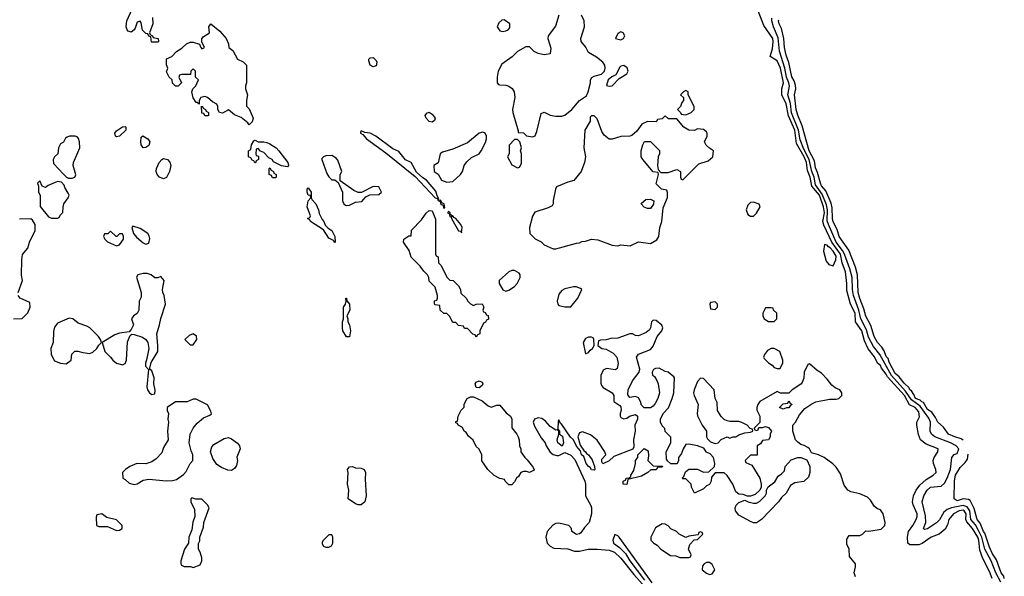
# Model space of a CAD drawing. Header units: inches. Extents: x 2789275 to 2951659, y 860290 to 1033804.
# Tile 8 of 256: x 2941274 to 2947950, y 864106 to 867879. Entities that reach past the tile are written whole.
import ezdxf

# ---------------------------------------------------------------- set-up
doc = ezdxf.new("R2010")
doc.units = ezdxf.units.IN
doc.header["$MEASUREMENT"] = 0
doc.layers.add('C9846', color=7, linetype='Continuous')

msp = doc.modelspace()

# ---------------------------------------------------------------- linework, layer by layer
at = {"layer": 'C9846', "color": 2}
for points, elevation in [([(2947866.6, 864090), (2947850, 864137.2), (2947805.4, 864225.4), (2947783.6, 864283.6), (2947777.3, 864350), (2947771.2, 864370), (2947735.3, 864430), (2947695.2, 864475.2), (2947689.7, 864490), (2947691.4, 864530), (2947677.6, 864550), (2947670, 864553.5), (2947644, 864550), (2947606.4, 864530), (2947573.4, 864490), (2947564.9, 864455.1), (2947550, 864424), (2947508.5, 864391.4), (2947454.8, 864370), (2947392, 864328), (2947370, 864319.5), (2947310, 864319), (2947295.3, 864330), (2947292.7, 864370), (2947299.3, 864410), (2947330, 864450.7), (2947353.3, 864490), (2947359.7, 864510), (2947358.3, 864530), (2947331.3, 864590), (2947327.3, 864610), (2947333.6, 864650), (2947351.8, 864690), (2947377.7, 864722.3), (2947419.4, 864760.6), (2947468.7, 864790), (2947488.7, 864810), (2947486, 864830), (2947469.6, 864869.6), (2947467.3, 864890), (2947473.6, 864910), (2947499.3, 864950), (2947501.2, 864970), (2947420.8, 865000.8), (2947382.7, 865030), (2947367.2, 865067.2), (2947356, 865130), (2947357.2, 865150), (2947374.2, 865185.8), (2947370, 865221.2), (2947344.5, 865250), (2947307, 865267), (2947272.8, 865330), (2947157.3, 865457.3), (2947150, 865475.1), (2947116.6, 865516.6), (2947110, 865535.1), (2947091.2, 865551.2), (2947070, 865592.3), (2947027, 865647), (2947002.6, 865702.6), (2946984.4, 865770), (2946941.3, 865830), (2946938.4, 865890), (2946906, 865950), (2946882.7, 866042.7), (2946883.1, 866090), (2946873.8, 866170), (2946850.6, 866230.6), (2946838.4, 866290), (2946780.6, 866370), (2946725.5, 866485.5), (2946719.8, 866510), (2946730.4, 866570), (2946724.6, 866610), (2946696.2, 866690), (2946644.1, 866750), (2946634.3, 866810), (2946616.4, 866856.4), (2946608.4, 866911.6), (2946592.9, 866950), (2946540.2, 867040.2), (2946529.8, 867130), (2946486.6, 867226.6), (2946470, 867309.3), (2946441.7, 867370), (2946440.5, 867410), (2946451.9, 867450), (2946432.5, 867550), (2946410, 867599.3), (2946362, 867630), (2946378.9, 867681.1), (2946383.6, 867730), (2946380.5, 867750), (2946318.6, 867838.6), (2946270, 867968)], 6), ([(2942174, 867894), (2942176, 867850), (2942154, 867790), (2942158, 867778), (2942174, 867770), (2942178, 867758), (2942212, 867750), (2942214, 867730), (2942210, 867726), (2942167.3, 867727.3), (2942162, 867762), (2942150, 867766), (2942142, 867782), (2942130, 867786), (2942106.6, 867806.6), (2942097.2, 867857.2), (2942090, 867868), (2942070, 867862), (2942058, 867822), (2942050.6, 867809.4), (2942030, 867793.2), (2942010, 867801.2), (2942002.7, 867810), (2941995.1, 867830), (2941999.3, 867870), (2942036, 867950)], 6), ([(2944930.6, 867909.4), (2944906.2, 867833.8), (2944858, 867770), (2944856, 867750), (2944875.3, 867684.7), (2944870, 867648), (2944830, 867641.2), (2944790, 867649), (2944762.5, 867662.5), (2944730, 867694), (2944705.4, 867694.6), (2944650, 867662), (2944613.7, 867626.3), (2944542.5, 867577.5), (2944518.8, 867530), (2944510.8, 867490), (2944511.3, 867450), (2944519.6, 867439.6), (2944530, 867436), (2944570, 867434), (2944590, 867427.3), (2944612.5, 867412.5), (2944627.3, 867390), (2944630.7, 867350.7), (2944616.3, 867270), (2944617.3, 867250), (2944654, 867126), (2944654, 867114), (2944690, 867111.3), (2944710, 867092), (2944750, 867084.7), (2944768.4, 867091.6), (2944780.2, 867119.8), (2944810, 867242), (2944830, 867251.3), (2944870, 867230.8), (2944910, 867224), (2944950, 867224), (2944970, 867230.8), (2945017.2, 867270), (2945070, 867331), (2945117.2, 867362.8), (2945129.4, 867390.6), (2945144, 867450), (2945144, 867470), (2945153.6, 867486.4), (2945170, 867496), (2945218, 867510), (2945239, 867530), (2945244, 867550), (2945242, 867570), (2945228.7, 867590), (2945185.6, 867625.6), (2945130, 867655.3), (2945111.7, 867691.7), (2945082, 867730), (2945079, 867750), (2945102.7, 867830), (2945101.2, 867870), (2945084, 867910)], 10), ([(2947925.5, 864065.4), (2947892.2, 864130), (2947859.8, 864210), (2947817, 864290), (2947797.4, 864370), (2947776.1, 864416.1), (2947754.2, 864454.2), (2947722.4, 864490), (2947716.1, 864550), (2947697.1, 864577.1), (2947670, 864586.2), (2947590.9, 864569.1), (2947562, 864558), (2947539.5, 864540.5), (2947510, 864489.4), (2947490, 864467.3), (2947430, 864427), (2947410, 864422.7), (2947401.2, 864430), (2947418, 864470), (2947415.3, 864515.3), (2947392.7, 864610), (2947405.1, 864650), (2947427.6, 864690), (2947449.4, 864710), (2947522.7, 864717.3), (2947543.6, 864736.4), (2947562.6, 864770), (2947584.2, 864830), (2947595.3, 864910), (2947609.6, 864930.4), (2947630, 864938), (2947640.9, 864970), (2947623.7, 864990), (2947586, 865010), (2947479, 865050), (2947456, 865070), (2947447.6, 865090), (2947448.6, 865150), (2947438, 865178), (2947378.5, 865258.5), (2947321.8, 865301.8), (2947280.9, 865360.9), (2947185.9, 865465.9), (2947105.8, 865610), (2947063.5, 865663.5), (2947030, 865726), (2947015.6, 865775.6), (2946977.8, 865850), (2946962.5, 865910), (2946928.1, 866008.1), (2946920.2, 866050), (2946918.7, 866130), (2946902.9, 866190), (2946866.4, 866290), (2946853.8, 866313.7), (2946810, 866371.2), (2946757.3, 866490), (2946750, 866515.3), (2946751.8, 866590), (2946744.2, 866624.2), (2946716.1, 866696.1), (2946670, 866758.7), (2946661.1, 866810), (2946645.8, 866850), (2946626, 866930), (2946590, 867001.2), (2946565.2, 867065.2), (2946555.2, 867130), (2946507.1, 867247.1), (2946500.2, 867310), (2946482.5, 867370), (2946493, 867427), (2946489, 867450), (2946472.1, 867490), (2946463, 867550), (2946426.2, 867666.3), (2946416, 867756), (2946385.3, 867830), (2946374, 867870), (2946373.5, 867890)], 2), ([(2947670, 865027.6), (2947657.6, 865037.6), (2947614, 865050), (2947572.7, 865070), (2947537.1, 865117.1), (2947499.5, 865150), (2947482.8, 865182.8), (2947457.7, 865217.7), (2947430, 865236.2), (2947402.8, 865282.8), (2947390, 865288.4), (2947379.8, 865299.8), (2947348.9, 865310), (2947337.4, 865337.3), (2947321.7, 865361.7), (2947309.8, 865370), (2947303.8, 865383.8), (2947270, 865414.5), (2947237.4, 865457.3), (2947210, 865480.7), (2947170, 865557.2), (2947161.7, 865581.7), (2947150, 865596), (2947134.5, 865634.5), (2947118.9, 865658.9), (2947090, 865689.6), (2947067.1, 865730), (2947044.7, 865804.7), (2947010, 865869.3), (2946997.7, 865917.7), (2946970, 865989.2), (2946959.7, 866030), (2946955.6, 866150), (2946940.1, 866200.1), (2946895.6, 866315.6), (2946830, 866409.5), (2946815.8, 866455.8), (2946790, 866509.2), (2946784.4, 866530), (2946782.2, 866602.2), (2946775.6, 866635.6), (2946738.8, 866718.8), (2946710, 866752.7), (2946702.6, 866770), (2946683.1, 866843.1), (2946670, 866875.3), (2946662.2, 866922.2), (2946627.7, 866990), (2946580.1, 867160.1), (2946549.6, 867230.4), (2946539.7, 867270), (2946528.2, 867370), (2946535.6, 867410), (2946534.9, 867434.9), (2946525.2, 867465.2), (2946509.6, 867490.4), (2946487.9, 867587.9), (2946470, 867639), (2946458.9, 867690), (2946455.6, 867750), (2946438.2, 867818.2), (2946423.9, 867850), (2946418.9, 867870), (2946422.3, 867877.7)], -2), ([(2941264, 866030), (2941294, 866110), (2941286, 866146), (2941288, 866250), (2941293.6, 866286.4), (2941329, 866330), (2941339.3, 866370), (2941378, 866450), (2941378, 866490), (2941360.4, 866520.4), (2941350, 866528), (2941272.7, 866527.3)], 10), ([(2941231.6, 865851.6), (2941290, 865854), (2941328.4, 865891.6), (2941346, 865930), (2941342, 865962), (2941278, 865990), (2941264, 866010)], 10), ([(2946941.2, 864101.2), (2946932.7, 864130), (2946942, 864170), (2946942, 864190), (2946900.4, 864240.4), (2946898, 864290), (2946883.1, 864323.1), (2946883.1, 864356.9), (2946898, 864382), (2946970, 864382), (2946988.4, 864391.6), (2947010, 864414), (2947032, 864412), (2947115.5, 864424.5), (2947139, 864450), (2947141.2, 864470), (2947129, 864530), (2947110, 864555.3), (2947090, 864562), (2947070, 864578), (2947042, 864622), (2947022, 864642), (2946970, 864664), (2946910, 864677.2), (2946888.7, 864690), (2946863.7, 864723.7), (2946840.2, 864800.2), (2946810, 864846), (2946788.4, 864868.4), (2946728, 864910), (2946690, 864929), (2946642, 864942), (2946628, 864970), (2946618, 864978), (2946592.5, 864992.5), (2946570, 864999), (2946550, 865014), (2946534, 865030), (2946515.3, 865090), (2946515.3, 865130), (2946534, 865150), (2946560.2, 865199.8), (2946598, 865242), (2946644.7, 865275.3), (2946672.5, 865287.5), (2946765.4, 865305.4), (2946810, 865306), (2946828.9, 865311.2), (2946848.4, 865331.6), (2946848.7, 865350), (2946834, 865370), (2946803.7, 865383.7), (2946780.9, 865400.9), (2946750, 865442), (2946710, 865482), (2946680.2, 865500.2), (2946630, 865546), (2946618, 865542), (2946592, 865490), (2946590.9, 865449.1), (2946579.8, 865420.2), (2946570, 865408), (2946512, 865370), (2946490, 865348), (2946432.7, 865347.3), (2946410, 865358), (2946292, 865290), (2946278, 865270), (2946271.3, 865250), (2946271.6, 865231.6), (2946292, 865190), (2946292, 865148), (2946254, 865110), (2946258, 865098), (2946270, 865094), (2946282, 865098), (2946286, 865114), (2946310, 865114), (2946330, 865122), (2946350, 865114), (2946371.1, 865088.8), (2946362, 865070), (2946362, 865050), (2946352, 865030), (2946310, 865026), (2946296.9, 865003.1), (2946274, 864990), (2946274, 864926), (2946230, 864926), (2946194, 864890), (2946198, 864878), (2946238, 864858), (2946291.3, 864770), (2946302, 864730), (2946302, 864710), (2946291.3, 864688.7), (2946259.8, 864660.2), (2946230, 864648), (2946208, 864648), (2946180.4, 864660.4), (2946150, 864662), (2946130, 864678), (2946109.5, 864729.5), (2946070, 864788), (2946050, 864806), (2945990, 864806), (2945963.6, 864776.4), (2945962, 864750), (2945950, 864728), (2945930, 864718), (2945910, 864698), (2945850, 864668.7), (2945828, 864710), (2945826, 864730), (2945790, 864766), (2945770, 864766), (2945766, 864770), (2945778, 864782), (2945787.3, 864812.7), (2945810, 864832), (2945870, 864832), (2945910, 864812), (2945947.3, 864812.7), (2945986, 864850), (2945988, 864870), (2945978, 864910), (2945954.6, 864934.6), (2945930, 864948), (2945913.2, 864973.2), (2945870, 864989), (2945810, 865002), (2945790, 864998), (2945772, 864970), (2945762, 864938), (2945742, 864910), (2945742, 864890), (2945732.7, 864867.3), (2945688.4, 864868.4), (2945667.3, 864887.3), (2945660.4, 864900.4), (2945658, 864950), (2945688, 865010), (2945688, 865048), (2945650, 865086), (2945647.3, 865107.3), (2945630, 865126), (2945618, 865150), (2945618, 865170), (2945638, 865210), (2945673.6, 865246.4), (2945699, 865310), (2945708.7, 865350), (2945713.2, 865450), (2945710, 865458), (2945670, 865488.7), (2945650, 865494), (2945610, 865515.3), (2945585.4, 865514.6), (2945571.6, 865508.4), (2945562, 865490), (2945564.7, 865470), (2945579.1, 865459.1), (2945593.7, 865433.7), (2945602.8, 865410), (2945611, 865350), (2945601, 865310), (2945583.5, 865276.5), (2945570, 865258), (2945551.6, 865248.4), (2945508.4, 865248.4), (2945490, 865266), (2945484, 865290), (2945470, 865315.3), (2945450, 865324), (2945410, 865318), (2945396.4, 865336.4), (2945399, 865370), (2945429.4, 865430.6), (2945474, 865490), (2945479, 865510), (2945455.3, 865590), (2945469.1, 865610.9), (2945550, 865644), (2945570, 865666), (2945597.2, 865730), (2945629, 865770), (2945635.3, 865790), (2945628.9, 865808.8), (2945590, 865839), (2945570, 865842), (2945558, 865830), (2945551, 865790), (2945544, 865776), (2945521.4, 865758.6), (2945470, 865735.3), (2945450, 865738), (2945428.4, 865748.4), (2945410, 865748.7), (2945330, 865719), (2945282, 865718), (2945250, 865708.7), (2945212.7, 865707.3), (2945198, 865702), (2945194, 865670), (2945222, 865650), (2945250, 865646), (2945298.5, 865618.5), (2945322.8, 865590), (2945330.9, 865549.1), (2945326, 865514), (2945314.8, 865505.2), (2945253.6, 865513.6), (2945230, 865502), (2945214.4, 865465.6), (2945214.4, 865414.4), (2945219.8, 865399.8), (2945230, 865386), (2945292, 865350), (2945302, 865330), (2945302, 865290), (2945343.6, 865263.6), (2945350, 865254), (2945351.6, 865231.6), (2945344.7, 865210), (2945344.7, 865190), (2945350, 865182), (2945370, 865172), (2945390, 865178), (2945409, 865191), (2945450, 865202), (2945462, 865190), (2945462, 865170), (2945444.7, 865130), (2945446, 865090), (2945436, 865030), (2945438, 864982), (2945432, 864968), (2945302.8, 864917.2), (2945270, 864888.7), (2945228.4, 864868.4), (2945220.4, 864880.4), (2945220.4, 864899.6), (2945248, 864930), (2945242, 864950), (2945190, 865028.7), (2945145.2, 865065.2), (2945090, 865084), (2945070, 865078), (2945058.8, 865050), (2945074.8, 864994.8), (2945098.8, 864958.8), (2945111, 864950), (2945116.9, 864936.9), (2945131.3, 864930), (2945155.3, 864895.3), (2945172, 864850), (2945174, 864830), (2945170, 864826), (2945150, 864828), (2945142, 864842), (2945130, 864848.7), (2945114, 864870), (2945098, 864918), (2945084, 864930), (2945075.3, 864955.3), (2945050, 864988), (2945029, 865030), (2945009.4, 865049.4), (2944950, 865135.3), (2944940.2, 865140.2), (2944930, 865166), (2944924.7, 865155.3), (2944922, 865102), (2944934, 865090), (2944934, 865070), (2944954.8, 865054.8), (2944962, 865010), (2944952, 864988), (2944922, 865010), (2944919, 865030), (2944928.9, 865068.8), (2944928.4, 865088.4), (2944918, 865098), (2944910, 865095.3), (2944870, 865120.9), (2944838, 865158), (2944814.2, 865174.2), (2944790, 865179.3), (2944764.7, 865170), (2944756, 865150), (2944763.4, 865123.4), (2944810, 865044.7), (2944836, 865010), (2944842.8, 864990), (2944870, 864947.3), (2944890, 864930.7), (2944916.5, 864923.5), (2944930, 864924.7), (2944970, 864944.7), (2945010, 864926), (2945037.1, 864897.1), (2945106.8, 864750), (2945110.9, 864729.1), (2945111.3, 864650), (2945146.4, 864586.4), (2945151, 864570), (2945151, 864530), (2945135.5, 864470), (2945103.9, 864436.1), (2945079.1, 864400.9), (2945070, 864394), (2945049.3, 864389.3), (2945018, 864410), (2945015.3, 864430), (2944998, 864450), (2944930, 864465.2), (2944910, 864464), (2944888.3, 864451.7), (2944850, 864408.7), (2944841.3, 864370), (2944850.8, 864330), (2944870, 864310.8), (2944896, 864296), (2944990, 864291.3), (2945035.3, 864275.3), (2945070, 864275.5), (2945129.5, 864290.5), (2945190, 864290.4), (2945270, 864282), (2945307.3, 864270), (2945350, 864228), (2945437.3, 864117.3), (2945608.4, 863928.4)], 10), ([(2947950, 864089.6), (2947946.5, 864106.5), (2947928.7, 864130), (2947897.5, 864217.5), (2947870, 864258), (2947850, 864302.7), (2947818.8, 864398.8), (2947810, 864409.6), (2947786.2, 864466.2), (2947765.1, 864490), (2947744.8, 864564.8), (2947718.5, 864618.5), (2947706.6, 864626.6), (2947670, 864629.7), (2947630, 864616.2), (2947609.7, 864629.7), (2947612.1, 864752.1), (2947619.6, 864790), (2947650, 864844), (2947683.5, 864876.5), (2947699.4, 864900.6), (2947705.7, 864934.3)], -2), ([(2945562.3, 864062.3), (2945338, 864370), (2945330, 864379.3), (2945310, 864388.7), (2945295.5, 864350), (2945299.3, 864330), (2945340.3, 864300.3), (2945380.9, 864260.9), (2945410, 864210.8), (2945510, 864080.3)], 14)]:
    msp.add_lwpolyline(points, dxfattribs=dict(at, elevation=elevation))
for points, elevation in [([(2942830, 867166), (2942820.4, 867180.4), (2942776, 867216), (2942730, 867234), (2942690, 867268), (2942650, 867246), (2942628.7, 867248.7), (2942618, 867270), (2942618, 867290), (2942610, 867306), (2942581.2, 867321.2), (2942548, 867350), (2942530, 867357.2), (2942502, 867350), (2942491.3, 867330), (2942490, 867306), (2942478, 867318), (2942470, 867318), (2942449.3, 867349.3), (2942442, 867390), (2942448, 867410), (2942468, 867430), (2942486, 867470), (2942466, 867490), (2942466, 867530), (2942450, 867546), (2942434, 867530), (2942432, 867508), (2942372.7, 867507.3), (2942358, 867502), (2942354, 867490), (2942372, 867450), (2942348.4, 867428.4), (2942330, 867428), (2942310, 867448), (2942308, 867470), (2942288, 867490), (2942270, 867526), (2942278, 867550), (2942268.4, 867571.6), (2942270, 867614), (2942306, 867630), (2942336.4, 867663.6), (2942374, 867686), (2942404.7, 867715.3), (2942430, 867726), (2942450, 867726.8), (2942492, 867712), (2942501, 867690), (2942510, 867681), (2942528, 867690), (2942508, 867728), (2942508.7, 867748.7), (2942518, 867762), (2942562, 867790), (2942557.2, 867830), (2942569.1, 867850.9), (2942630, 867800.5), (2942673, 867750), (2942690, 867714), (2942692, 867690), (2942718, 867670), (2942751.6, 867611.6), (2942790, 867592), (2942812, 867570), (2942811.6, 867451.6), (2942804.7, 867430), (2942804.7, 867410), (2942818, 867370), (2942812, 867330), (2942812.7, 867292.7), (2942830, 867274), (2942858, 867210), (2942850, 867186)], 6), ([(2944558, 867878), (2944543.6, 867876.4), (2944522, 867858), (2944512, 867830), (2944530, 867802), (2944550, 867798), (2944570, 867802), (2944586, 867810), (2944596.4, 867823.6), (2944598, 867850)], 10), ([(2945350, 867795.3), (2945330, 867786), (2945314, 867750), (2945350, 867742), (2945368, 867752), (2945378, 867770), (2945366, 867790)], 10), ([(2943670, 867559.3), (2943649.4, 867570), (2943640.9, 867599.1), (2943641.2, 867610), (2943650, 867621), (2943670, 867622.8), (2943690, 867601), (2943696.3, 867590), (2943690, 867565.2)], 6), ([(2945370, 867567.3), (2945350, 867563.7), (2945343.1, 867556.9), (2945316.3, 867503.7), (2945288.1, 867491.9), (2945264, 867470), (2945252, 867432), (2945270, 867427.3), (2945290, 867430.8), (2945339.3, 867480.7), (2945390, 867510.8), (2945399.6, 867530), (2945392.1, 867552.1)], 10), ([(2945790, 867398), (2945774, 867390), (2945754, 867370), (2945774, 867350), (2945774, 867330), (2945763.6, 867316.4), (2945754, 867290), (2945734, 867270), (2945754, 867250), (2945758, 867238), (2945790, 867234), (2945810, 867242), (2945826, 867250), (2945846, 867270), (2945846, 867290), (2945806, 867370), (2945806, 867390)], 10), ([(2942530, 867226), (2942522, 867242), (2942510, 867246), (2942507.3, 867292.7), (2942514, 867290), (2942518, 867278), (2942534, 867270), (2942538, 867258), (2942554, 867250), (2942554, 867230), (2942550, 867226)], 6), ([(2944070, 867184), (2944049.4, 867189.4), (2944029, 867210), (2944024, 867230), (2944034, 867246), (2944050, 867250.7), (2944070, 867238.8), (2944090, 867211.3), (2944085.4, 867194.6)], 6), ([(2945650, 867226), (2945630, 867206), (2945598, 867202), (2945590, 867186), (2945530, 867188.7), (2945492, 867170), (2945458, 867122), (2945425.4, 867094.6), (2945410, 867088), (2945350, 867086), (2945292, 867068), (2945270, 867068), (2945236.4, 867096.4), (2945220.2, 867120.2), (2945190, 867206), (2945170, 867226), (2945150, 867226), (2945142, 867218), (2945142, 867190), (2945106, 867130), (2945098.8, 867010), (2945110.8, 866949.2), (2945102.8, 866910), (2945081, 866850), (2945030.6, 866789.4), (2944990, 866777.2), (2944914.8, 866745.2), (2944906, 866730), (2944892, 866652), (2944892, 866630), (2944883.6, 866616.4), (2944856.9, 866603.1), (2944766, 866574), (2944750, 866546), (2944731.3, 866470), (2944732, 866430), (2944770, 866392), (2944810, 866372), (2944830, 866352), (2944890, 866324.7), (2944910, 866326), (2945050, 866364.7), (2945070, 866366), (2945085.6, 866374.4), (2945110, 866377.3), (2945150, 866390.7), (2945193.6, 866386.4), (2945290, 866350.8), (2945330, 866344.7), (2945350, 866351.3), (2945413.6, 866346.4), (2945470, 866372), (2945550, 866362), (2945594.6, 866385.4), (2945608, 866410), (2945615.3, 866470), (2945628.9, 866511.2), (2945636.4, 866603.6), (2945667.3, 866672.7), (2945667.3, 866707.3), (2945662, 866722), (2945626, 866730), (2945590, 866766), (2945606, 866830), (2945602, 866842), (2945570, 866848), (2945499, 866930), (2945488.7, 866950), (2945488, 866970), (2945488, 866990), (2945498, 867030), (2945510, 867052), (2945550, 867052), (2945611.6, 866991.6), (2945611.3, 866970), (2945602.8, 866950), (2945598, 866890), (2945602, 866862), (2945622, 866842), (2945670, 866842), (2945730, 866862), (2945754, 866850), (2945754, 866810), (2945758, 866798), (2945770, 866794), (2945878, 866902), (2945942, 866922), (2945974, 866950), (2945978, 866990), (2945950, 867008), (2945928.9, 867028.8), (2945918, 867050), (2945935.3, 867090), (2945935.3, 867110), (2945930, 867118), (2945910, 867134), (2945870, 867138), (2945850, 867128), (2945810, 867128.7), (2945778, 867150), (2945730, 867206), (2945672.7, 867207.3)], 10), ([(2941930, 867084), (2941924, 867090), (2941919, 867110), (2941930, 867124.7), (2941970, 867152), (2941990, 867154), (2941994, 867150), (2941994, 867130), (2941950, 867089.4)], 6), ([(2942110, 867009.3), (2942097.2, 867030), (2942096, 867050), (2942098, 867082), (2942109.1, 867090.9), (2942142.8, 867070), (2942156.3, 867050), (2942150, 867026), (2942130, 867012.7)], 6), ([(2943590, 867126), (2943583.6, 867116.4), (2943584.7, 867110), (2943599.8, 867099.8), (2943626, 867070), (2943756.7, 866976.7), (2943954.9, 866814.9), (2944090, 866671), (2944106.8, 866666.8), (2944110, 866654), (2944115.3, 866664.7), (2944104, 866684), (2944095.9, 866715.9), (2944031.8, 866791.8), (2944006.8, 866806.8), (2943965.1, 866845.1), (2943929.3, 866910), (2943889.6, 866929.6), (2943844.2, 866984.2), (2943803.8, 867003.8), (2943688.7, 867090), (2943650, 867109), (2943614.6, 867114.6)], 10), ([(2944415.3, 867115.3), (2944390, 867109), (2944310, 867044), (2944210, 867001.2), (2944139.8, 866980.2), (2944124.7, 866970), (2944111, 866909), (2944082, 866890), (2944084.7, 866850), (2944111, 866831), (2944134, 866790), (2944170, 866778), (2944210, 866782), (2944262, 866830), (2944275.3, 866850), (2944288.7, 866890), (2944305.6, 866914.4), (2944336.5, 866943.5), (2944388.7, 866970), (2944404, 866990), (2944432.9, 867047.1), (2944439, 867070), (2944439, 867090), (2944428.9, 867108.8)], 10), ([(2941649.1, 867089.1), (2941611, 867089), (2941596.9, 867083.1), (2941585.4, 867074.6), (2941570, 867048), (2941550, 867038), (2941538, 867010), (2941532, 866970), (2941510.7, 866949.3), (2941501, 866930), (2941504, 866904), (2941570, 866831.3), (2941591.1, 866811.2), (2941605.4, 866805.4), (2941630, 866804.7), (2941648.4, 866811.6), (2941654, 866826), (2941637.2, 866890), (2941639, 866910), (2941681.2, 867010), (2941679.3, 867050), (2941672.5, 867072.5), (2941664, 867084)], 10), ([(2943090, 866882), (2943049, 866889), (2942995.3, 866915.3), (2942986, 866930), (2942963.1, 866943.1), (2942930, 866978), (2942907.3, 866987.3), (2942890, 867006), (2942878, 867002), (2942874, 866970), (2942878, 866958), (2942892.7, 866952.7), (2942894, 866930), (2942878, 866922), (2942872.7, 866907.3), (2942867.3, 866907.3), (2942862, 866922), (2942850, 866926), (2942842, 866942), (2942826, 866950), (2942826, 866990), (2942842, 866998), (2942846, 867030), (2942862, 867058), (2942870, 867062), (2942891.6, 867051.6), (2942928.9, 867051.2), (2942950, 867046), (2942970, 867038), (2943012, 867010), (2943032, 866990), (2943091, 866910), (2943096, 866890)], 6), ([(2944650, 867066), (2944630, 867066), (2944592.7, 867027.3), (2944592, 866970), (2944582, 866950), (2944610, 866894), (2944650, 866874), (2944662, 866878), (2944675.3, 866904.7), (2944675.3, 866970), (2944668.7, 866988.7), (2944675.3, 867010), (2944666, 867050)], 10), ([(2943390, 866958), (2943350, 866955.3), (2943334, 866950), (2943322, 866938), (2943322, 866930), (2943356.9, 866836.9), (2943370, 866814), (2943390, 866794), (2943410, 866794), (2943434, 866774), (2943462, 866710), (2943462, 866650), (2943472, 866630), (2943482, 866622), (2943490, 866618), (2943510, 866622), (2943550, 866642), (2943592.9, 866647.1), (2943622, 866678), (2943648, 866692), (2943710, 866694), (2943726, 866710), (2943710, 866746), (2943670, 866748), (2943592, 866708), (2943570, 866708), (2943540.2, 866720.2), (2943446, 866786), (2943446, 866830), (2943458, 866850), (2943430, 866926), (2943420.4, 866940.4)], 10), ([(2942250, 866800.9), (2942221.2, 866810), (2942205.2, 866830), (2942199, 866850), (2942202, 866870), (2942219.3, 866910), (2942237.2, 866930), (2942250, 866937.1), (2942275.5, 866930), (2942292.4, 866912.4), (2942297.6, 866890), (2942290, 866848.7), (2942270, 866809)], 6), ([(2943010, 866806), (2942987.3, 866807.3), (2942982, 866822), (2942966, 866830), (2942966, 866870), (2942970, 866874), (2942978, 866858), (2942994, 866850), (2942998, 866838), (2943014, 866830), (2943014, 866810)], 6), ([(2941410, 866786), (2941394, 866770), (2941402, 866750), (2941402, 866710), (2941412, 866690), (2941412.7, 866612.7), (2941470, 866542), (2941490, 866534), (2941530, 866534), (2941542, 866538), (2941547.3, 866552.7), (2941567.3, 866572.7), (2941568.4, 866608.4), (2941574, 866630), (2941602, 866670), (2941608.7, 866690), (2941603.1, 866703.1), (2941580.4, 866740.4), (2941576.4, 866756.4), (2941556.4, 866776.4), (2941530, 866782), (2941466, 866754), (2941450, 866742), (2941426, 866750)], 10), ([(2943410, 866366), (2943402, 866382), (2943370, 866398), (2943334.6, 866454.6), (2943246, 866510), (2943242, 866522), (2943226, 866530), (2943242, 866538), (2943246, 866550), (2943224, 866610), (2943229.3, 866650.7), (2943248, 866670), (2943246, 866686), (2943230, 866688), (2943222, 866710), (2943222, 866730), (2943230, 866738), (2943250.8, 866710), (2943251.1, 866671.2), (2943256.9, 866656.9), (2943281, 866630), (2943301, 866590), (2943305.4, 866565.4), (2943324, 866524), (2943336, 866510), (2943346, 866486), (2943366, 866466), (2943391, 866450), (2943411, 866410), (2943414, 866370)], 6), ([(2944124.7, 866655.3), (2944114, 866650), (2944126, 866646), (2944130, 866626.8), (2944143.6, 866623.6), (2944150, 866602), (2944156.4, 866603.6), (2944151.4, 866631.4), (2944136.4, 866636.4), (2944130, 866653.2)], 10), ([(2945530, 866598), (2945507.3, 866607.3), (2945488, 866630), (2945490, 866634), (2945520.4, 866659.6), (2945550, 866662), (2945570, 866654), (2945574, 866650), (2945571.6, 866628.4), (2945550, 866598)], 10), ([(2946250, 866642), (2946230, 866639), (2946210, 866622), (2946198.8, 866590), (2946210, 866558), (2946230, 866546), (2946250, 866546), (2946270, 866566), (2946295.3, 866610), (2946288.4, 866628.4)], 10), ([(2944350, 865942), (2944368.9, 865951.2), (2944410, 865952), (2944422, 865930), (2944414, 865910), (2944418, 865898), (2944430, 865894), (2944438, 865878), (2944450, 865874), (2944451.6, 865848.4), (2944438, 865842), (2944432.7, 865827.3), (2944418, 865822), (2944394, 865770), (2944394, 865750), (2944378, 865742), (2944370, 865726), (2944362, 865742), (2944347.3, 865747.3), (2944310, 865786), (2944290, 865786), (2944282, 865802), (2944250, 865806), (2944230, 865826), (2944210, 865826), (2944188, 865868), (2944170, 865886), (2944150, 865886), (2944126, 865910), (2944122, 865942), (2944090, 865946), (2944086, 865950), (2944087.3, 865972.7), (2944102, 865978), (2944106, 865990), (2944106, 866010), (2944090, 866066), (2944050, 866106), (2944048, 866130), (2944038, 866150), (2944013.6, 866173.6), (2943990, 866208), (2943929.1, 866269.1), (2943913.6, 866313.6), (2943875.3, 866370), (2943878, 866390), (2943912.7, 866412.7), (2943927.3, 866412.7), (2943930, 866451.3), (2943998, 866522), (2944030, 866566), (2944050, 866584.7), (2944070, 866582), (2944092.7, 866527.3), (2944094, 866290), (2944098, 866278), (2944111.6, 866271.6), (2944114, 866230), (2944130, 866214), (2944171.6, 866131.6), (2944190, 866114), (2944214, 866110), (2944250, 866074), (2944262, 866050), (2944264.7, 866024.7), (2944302, 865990), (2944311.6, 865971.6), (2944331.6, 865951.6)], 6), ([(2944182, 866578), (2944174, 866570), (2944185.4, 866565.4), (2944190, 866544.7), (2944199.8, 866539.8), (2944201, 866530), (2944230, 866478), (2944250, 866446.8), (2944264.7, 866444.7), (2944270, 866434), (2944273.2, 866470), (2944264, 866490), (2944231.5, 866531.5), (2944217.2, 866537.2), (2944210, 866548), (2944202, 866542), (2944206, 866550), (2944195.3, 866555.3), (2944193.2, 866570)], 10), ([(2941890, 866446), (2941872, 866428), (2941850, 866426), (2941842, 866410), (2941852, 866390), (2941870, 866372), (2941930, 866344.7), (2941950, 866352), (2941978, 866390), (2941978, 866410), (2941970, 866426), (2941950, 866426), (2941931.6, 866408.4), (2941928.4, 866408.4)], 10), ([(2942042, 866478), (2942034, 866470), (2942044.7, 866430), (2942065.2, 866405.2), (2942110, 866366), (2942130, 866358), (2942150, 866364.7), (2942155.5, 866395.5), (2942152.5, 866412.5), (2942142, 866430), (2942090, 866462.7)], 10), ([(2946730, 866354), (2946724, 866310), (2946742, 866242), (2946759.8, 866219.8), (2946790, 866210.8), (2946807.6, 866250), (2946810, 866276), (2946790, 866309.6), (2946770, 866331.2), (2946758, 866338), (2946750, 866349.3)], 10), ([(2942110, 866159), (2942074, 866150), (2942066.4, 866133.6), (2942098, 866030), (2942096.9, 865996.9), (2942084.7, 865970), (2942081, 865910), (2942070, 865888), (2942044.7, 865870), (2942032, 865850), (2942044.7, 865810), (2942030, 865778), (2942016.9, 865763.1), (2941950, 865753.2), (2941918.5, 865741.5), (2941834, 865690), (2941852, 865630), (2941890, 865592), (2941904.7, 865570), (2941931.3, 865550), (2941970, 865538), (2941990, 865547.3), (2941998.7, 865570), (2942005.4, 865694.6), (2942022.7, 865737.3), (2942034, 865746), (2942050, 865744.9), (2942106.3, 865726.3), (2942130, 865710.7), (2942141.7, 865690), (2942149, 865650), (2942137, 865583), (2942126, 865550), (2942127.7, 865530), (2942146.8, 865506.8), (2942135.5, 865390), (2942140.5, 865370), (2942154.8, 865350), (2942170, 865337.3), (2942190, 865342), (2942192.1, 865367.9), (2942183.6, 865410), (2942186.3, 865450), (2942170, 865499), (2942155.3, 865510), (2942155.3, 865515.3), (2942164.8, 865555.2), (2942209.6, 865630.4), (2942211.3, 865670), (2942202.7, 865750), (2942222, 865810), (2942230, 865854), (2942262, 865950), (2942254, 866010), (2942244, 866030), (2942242, 866050), (2942253.2, 866110), (2942230, 866138), (2942210, 866128), (2942190, 866128), (2942166, 866150), (2942138, 866158)], 10), ([(2944630, 866178), (2944610, 866178), (2944590, 866168.7), (2944526, 866110), (2944524, 866090), (2944550, 866046.8), (2944570, 866038), (2944590, 866044.7), (2944628, 866070), (2944648, 866090), (2944668, 866130), (2944668, 866150), (2944660.4, 866160.4)], 10), ([(2945030, 866068), (2944970, 866054), (2944950, 866042), (2944930, 866018), (2944918, 865970), (2944922, 865950), (2944930, 865942), (2944970, 865931.3), (2945010, 865932), (2945058, 865990), (2945086, 866050), (2945076.4, 866056.4), (2945047.3, 866067.3)], 10), ([(2943490, 865728), (2943464, 865770), (2943462, 865790), (2943462, 865830), (2943468.4, 865851.6), (2943469.2, 865930), (2943482, 865950), (2943488, 865970), (2943486, 865990), (2943490, 865992), (2943492.7, 865972.7), (2943511, 865950), (2943511.3, 865910), (2943491.3, 865870), (2943498, 865850), (2943498, 865830), (2943511, 865810), (2943516, 865770), (2943510, 865728)], 6), ([(2945990, 865966), (2945958, 865962), (2945954, 865950), (2945958, 865918), (2945990, 865914), (2946006, 865930), (2946006, 865950)], 10), ([(2946370, 865926), (2946330, 865926), (2946312, 865890), (2946312, 865870), (2946322, 865850), (2946350, 865832), (2946390, 865832), (2946408, 865850), (2946408, 865890), (2946386, 865910), (2946382, 865922)], 10), ([(2941610, 865855.1), (2941530, 865821.2), (2941510, 865794), (2941503.8, 865763.8), (2941501, 865690), (2941484, 865650), (2941487.9, 865607.9), (2941510, 865566.8), (2941550, 865551), (2941590, 865546), (2941622, 865570), (2941628.4, 865611.6), (2941648.4, 865631.6), (2941668.4, 865631.6), (2941702, 865622), (2941750, 865616), (2941770, 865624.7), (2941798, 865650), (2941810, 865672), (2941828, 865690), (2941822, 865710), (2941809.2, 865730), (2941750, 865789), (2941730, 865801.2), (2941670, 865821.2), (2941635.3, 865850)], 10), ([(2942450, 865748), (2942422, 865738), (2942394, 865710), (2942430, 865674), (2942450, 865674), (2942475.3, 865710), (2942473.6, 865733.6)], 10), ([(2945150, 865726), (2945130, 865726), (2945110, 865718), (2945094, 865690), (2945110, 865614), (2945130, 865622), (2945141.2, 865638.8), (2945158, 865650), (2945168, 865670), (2945166, 865710), (2945162, 865722)], 10), ([(2946390, 865648.7), (2946370, 865648.7), (2946344.5, 865635.5), (2946324.7, 865610), (2946318, 865590), (2946322, 865582), (2946350, 865552), (2946376.9, 865536.9), (2946390, 865522), (2946410, 865514), (2946430, 865514), (2946447.3, 865552.7), (2946448, 865570), (2946428, 865630)], 10), ([(2944390, 865382), (2944370, 865386), (2944362, 865410), (2944370, 865422), (2944390, 865431.3), (2944410, 865422), (2944414.8, 865410), (2944410, 865398)], 6), ([(2945890, 865448), (2945870, 865426), (2945846, 865370), (2945842.8, 865350), (2945846, 865330), (2945874.8, 865270), (2945866.8, 865210), (2945870, 865194), (2945901, 865130), (2945931, 865090), (2945931, 865050), (2945938, 865038), (2945958, 865018), (2945990, 865006), (2946009, 865011), (2946030, 865032), (2946070, 865051.3), (2946090, 865042), (2946110, 865052), (2946130, 865052), (2946150, 865064.7), (2946190, 865078), (2946230, 865082), (2946246, 865090), (2946242, 865102), (2946227.3, 865107.3), (2946206, 865130), (2946170, 865148.7), (2946150, 865155.3), (2946090, 865154), (2946070, 865159), (2946050, 865168.7), (2946030, 865188.7), (2946005.2, 865230), (2946003.1, 865283.1), (2945989, 865310), (2945982, 865370), (2945910, 865446)], 10), ([(2942470, 865306), (2942450, 865306), (2942408.4, 865288.4), (2942330, 865288), (2942274, 865250), (2942274, 865230), (2942282, 865210), (2942278.8, 865170), (2942284, 865150), (2942276.3, 865090), (2942280.5, 865030), (2942250, 864979), (2942238, 864942), (2942198.6, 864901.4), (2942170, 864880.7), (2942130, 864867.3), (2942068.9, 864871.1), (2942021, 864850), (2941991.3, 864830), (2941972, 864810), (2941974, 864770), (2941990, 864762), (2942017.3, 864737.3), (2942050, 864728.2), (2942070, 864733), (2942110, 864757.1), (2942150, 864764.4), (2942270, 864753.4), (2942310, 864754), (2942337.5, 864762.5), (2942384.7, 864795.3), (2942403.1, 864816.9), (2942428.7, 864870), (2942448.4, 864891.6), (2942448.7, 864930), (2942436.5, 864956.5), (2942423.7, 865010), (2942429.4, 865070), (2942449.6, 865110.4), (2942476.6, 865143.4), (2942521.2, 865178.8), (2942563.1, 865196.9), (2942574, 865206), (2942570, 865226), (2942548.4, 865268.4)], 10), ([(2944470, 865252), (2944510, 865264.7), (2944530, 865264.7), (2944573.4, 865213.4), (2944601, 865190), (2944610.8, 865170), (2944611, 865111), (2944644.7, 865070), (2944654.8, 865050), (2944661, 865030), (2944662, 864990), (2944672, 864970), (2944672, 864950), (2944698, 864910), (2944715.9, 864895.9), (2944752, 864850), (2944762, 864830), (2944758, 864822), (2944731.3, 864808.7), (2944710, 864815.3), (2944690, 864815.3), (2944671.6, 864808.4), (2944656.9, 864783.1), (2944642, 864770), (2944630, 864746), (2944610, 864726), (2944590, 864726), (2944566, 864750), (2944562, 864762), (2944530, 864768), (2944490, 864788.7), (2944448, 864830), (2944408.4, 864888.4), (2944408, 864930), (2944388.4, 864968.4), (2944370, 864986), (2944348.4, 865028.4), (2944316.4, 865056.4), (2944300.4, 865080.4), (2944288, 865090), (2944275.3, 865115.3), (2944246, 865130), (2944242, 865142), (2944230, 865146), (2944230, 865154), (2944242, 865158), (2944248, 865190), (2944268.4, 865231.6), (2944287.3, 865252.7), (2944288.4, 865271.6), (2944308.4, 865311.6), (2944330, 865322), (2944350, 865322), (2944410, 865296), (2944450, 865262)], 6), ([(2946450, 865238), (2946426, 865250), (2946450, 865274), (2946482, 865278), (2946490, 865294), (2946498, 865278), (2946512, 865270), (2946498, 865262), (2946490, 865248), (2946472.7, 865247.3)], 10), ([(2942710, 864822.9), (2942685.3, 864825.3), (2942642.7, 864842.7), (2942610, 864862.4), (2942583.5, 864903.5), (2942568.4, 864950), (2942577.1, 864982.9), (2942590, 864999.1), (2942661.4, 865038.6), (2942690, 865046), (2942710, 865038.4), (2942750, 865007.3), (2942764.9, 864990), (2942767.7, 864970), (2942746, 864914), (2942750.8, 864890), (2942743.4, 864856.6), (2942730, 864836)], 6), ([(2945390, 864728.7), (2945366, 864730), (2945366, 864750), (2945382, 864758), (2945386, 864770), (2945407.3, 864772.7), (2945418, 864782), (2945418, 864790), (2945437.2, 864822.8), (2945449, 864870), (2945448.9, 864891.2), (2945466, 864910), (2945466, 864930), (2945508.4, 864971.6), (2945535.3, 864955.3), (2945538, 864922), (2945534, 864890), (2945570, 864854), (2945632.7, 864852.7), (2945630, 864846), (2945598, 864842), (2945590, 864828), (2945552.7, 864827.3), (2945534, 864810), (2945490, 864785.2), (2945398, 864762)], 10), ([(2946250, 864469), (2946230, 864477.2), (2946150, 864519.3), (2946126.6, 864550), (2946126, 864570), (2946132.7, 864587.3), (2946150, 864604.7), (2946190, 864622), (2946214, 864610), (2946250, 864601), (2946270, 864602), (2946290, 864612), (2946328, 864650), (2946338, 864670), (2946338, 864690), (2946348.7, 864711.3), (2946394.6, 864745.4), (2946416.4, 864783.6), (2946440.4, 864799.6), (2946459, 864821), (2946464, 864850), (2946504.1, 864895.9), (2946550, 864911.3), (2946571.3, 864911.3), (2946610, 864894), (2946631.3, 864850), (2946631.3, 864810), (2946622, 864778), (2946590, 864749), (2946530, 864738), (2946499.6, 864720.4), (2946471.3, 864670), (2946439.8, 864640.2), (2946418, 864610), (2946304.7, 864490), (2946270, 864469)], 10), ([(2943570, 864589.7), (2943550, 864596.9), (2943500.9, 864630), (2943506.6, 864690), (2943496, 864730), (2943500.9, 864810), (2943497, 864830), (2943510, 864847.3), (2943530, 864850.6), (2943550, 864841.6), (2943590, 864839.5), (2943608.7, 864828.7), (2943619.5, 864810), (2943617, 864763), (2943623.2, 864650), (2943614.9, 864610), (2943590, 864589.7)], 6), ([(2942442, 864638), (2942434, 864630), (2942434, 864610), (2942459.1, 864559.1), (2942460.7, 864510), (2942448.1, 864471.9), (2942440.5, 864419.5), (2942420.4, 864370), (2942418.8, 864330), (2942390.7, 864290), (2942366.8, 864210), (2942366, 864190), (2942370, 864182), (2942390, 864171.3), (2942431.3, 864171.3), (2942450, 864164.7), (2942497.2, 864182.8), (2942508.7, 864210), (2942508.7, 864230), (2942498, 864270), (2942486, 864290), (2942487.3, 864327.3), (2942494.6, 864345.4), (2942495.3, 864370), (2942520.4, 864439.6), (2942522, 864470), (2942558, 864570), (2942548, 864590), (2942510, 864628), (2942468, 864628)], 10), ([(2941830, 864528), (2941798, 864522), (2941792.7, 864507.3), (2941794, 864450), (2941810, 864442), (2941870, 864442), (2941930, 864416), (2941950, 864418), (2941968, 864430), (2941968, 864450), (2941930, 864488), (2941864, 864504)], 10), ([(2945630, 864462), (2945585.4, 864434.6), (2945554, 864370), (2945554, 864350), (2945574, 864330), (2945596.9, 864316.9), (2945622, 864290), (2945687.5, 864247.5), (2945723.6, 864243.6), (2945750, 864234), (2945810, 864234), (2945822, 864238), (2945826, 864250), (2945808, 864290), (2945818, 864322), (2945847.3, 864352.7), (2945870, 864354), (2945906, 864390), (2945902, 864402), (2945890, 864406), (2945878, 864402), (2945874, 864386), (2945810, 864378), (2945790, 864368), (2945746, 864390), (2945728.4, 864408.4), (2945690, 864428), (2945670, 864448), (2945650, 864458)], 14), ([(2943390, 864386), (2943370, 864386), (2943330, 864346), (2943325.4, 864334.6), (2943325.4, 864325.4), (2943334, 864310), (2943350, 864302), (2943370, 864302), (2943388, 864312), (2943398, 864330), (2943398, 864370)], 10), ([(2945950, 864198), (2945930, 864198), (2945914, 864190), (2945903.6, 864176.4), (2945902, 864150), (2945930, 864126), (2945950, 864118), (2945970, 864122), (2945988, 864150), (2945970, 864186)], 14)]:
    msp.add_lwpolyline(points, close=True, dxfattribs=dict(at, elevation=elevation))

doc.saveas('drawing.dxf')
